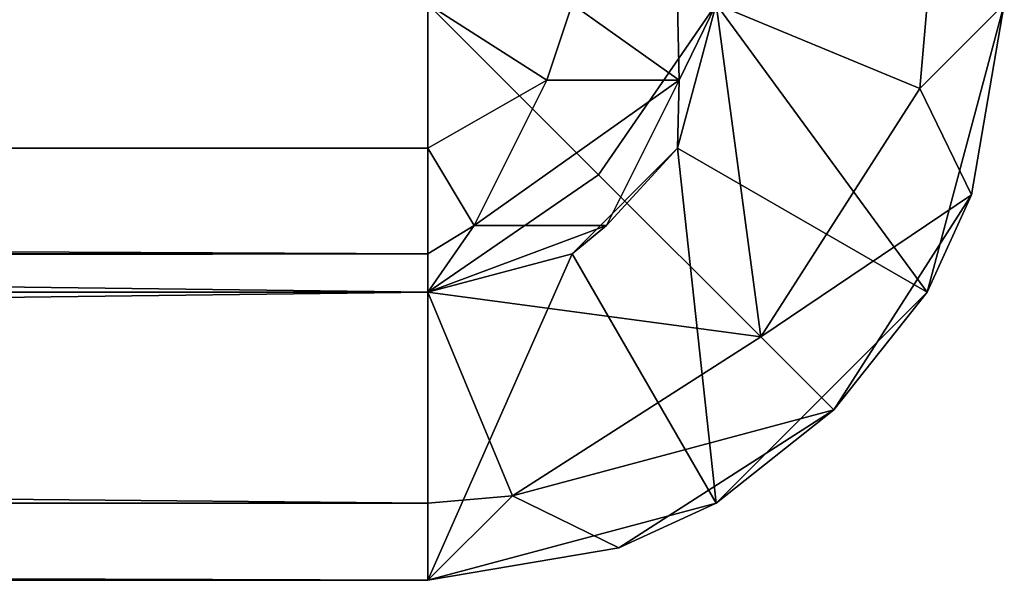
# Model space of a CAD drawing. Extents: x 0.1 to 22, y -6.2 to 5.8.
# Tile 30 of 97: x 21.667 to 22.009, y -6.196 to -6.001. Entities that reach past the tile are written whole.
import ezdxf

# ---------------------------------------------------------------- set-up
doc = ezdxf.new("R2010")
doc.units = 0
doc.header["$LTSCALE"] = 2.54
doc.layers.get('0').update_dxf_attribs({"color": 13, "linetype": 'CONTINUOUS'})

# ---------------------------------------------------------------- blocks, each defined once
blk = doc.blocks.new('GRUPA1_1')
at = {"color": 0}
for p, q in [((13.70858, -5.99582, -8.79043), (21.80858, -6.09582, -8.76364)), ((13.70858, -5.99582, -8.79043), (21.80858, -6.09582, -8.76364)), ((21.80858, -5.99582, -8.79043), (21.80858, -6.09582, -8.76364)), ((21.80858, -5.99582, -8.69043), (21.84979, -6.02219, -8.67765)), ((21.80858, -5.99582, -8.69043), (21.84979, -6.02219, -8.67765)), ((21.80858, -5.99582, -8.69043), (21.80858, -6.04582, -8.67704)), ((21.80858, -5.99582, -8.69043), (21.80858, -6.04582, -8.67704)), ((21.80858, -5.99582, -8.79043), (21.80858, -6.09582, -8.76364)), ((21.80858, -5.99582, -8.79043), (21.86775, -6.055, -8.77208)), ((21.80858, -5.99582, -8.79043), (21.86775, -6.055, -8.77208)), ((21.84979, -6.02219, -8.67765), (21.85858, -5.99582, -8.67704)), ((21.84979, -6.02219, -8.67765), (21.85858, -5.99582, -8.67704)), ((21.85858, -5.99582, -8.67704), (21.89579, -6.02219, -8.63165)), ((21.85858, -5.99582, -8.67704), (21.89579, -6.02219, -8.63165)), ((21.86775, -6.055, -8.77208), (21.90858, -5.99582, -8.76364)), ((21.86775, -6.055, -8.77208), (21.90858, -5.99582, -8.76364)), ((21.89518, -6.04582, -8.59043), (21.90858, -5.99582, -8.59043)), ((21.89518, -5.99582, -8.64043), (21.89579, -6.02219, -8.63165)), ((21.89518, -5.99582, -8.64043), (21.89579, -6.02219, -8.63165)), ((21.89518, -6.04582, -4.29043), (21.90858, -5.99582, -4.29043)), ((21.90858, -5.99582, -4.29043), (21.89518, -6.04582, -8.59043)), ((21.89518, -6.04582, -8.59043), (21.90858, -5.99582, -8.59043)), ((21.90858, -5.99582, -4.29043), (21.89518, -6.04582, -8.59043)), ((21.89518, -6.04582, -4.29043), (21.90858, -5.99582, -4.29043)), ((21.90858, -5.99582, -8.59043), (21.89579, -6.02219, -8.63165)), ((21.90858, -5.99582, -8.59043), (21.89579, -6.02219, -8.63165)), ((21.98178, -6.09582, -4.29043), (21.90858, -5.99582, -4.29043)), ((21.98178, -6.09582, -4.29043), (21.90858, -5.99582, -4.29043)), ((21.97929, -6.02511, -8.69043), (21.90858, -5.99582, -8.76364)), ((21.97929, -6.02511, -8.69043), (21.90858, -5.99582, -8.76364)), ((21.92405, -6.11129, -8.7059), (21.90858, -5.99582, -8.76364)), ((21.92405, -6.11129, -8.7059), (21.90858, -5.99582, -8.76364)), ((21.97929, -6.02511, -8.69043), (22.00858, -5.99582, -8.59043)), ((21.97929, -6.02511, -8.69043), (22.00858, -5.99582, -8.59043)), ((21.97929, -6.02511, -8.69043), (21.98178, -5.99582, -8.69043)), ((21.97929, -6.02511, -8.69043), (21.98178, -5.99582, -8.69043)), ((21.98178, -6.09582, -4.29043), (22.00858, -5.99582, -4.29043)), ((22.00858, -5.99582, -8.59043), (21.98178, -6.09582, -8.59043)), ((21.98178, -6.09582, -4.29043), (22.00858, -5.99582, -4.29043)), ((21.98178, -6.09582, -4.29043), (22.00858, -5.99582, -8.59043)), ((21.98178, -6.09582, -4.29043), (22.00858, -5.99582, -8.59043)), ((22.00858, -5.99582, -8.59043), (21.98178, -6.09582, -8.59043)), ((21.99724, -6.06201, -8.59539), (22.00858, -5.99582, -8.59043)), ((21.99724, -6.06201, -8.59539), (22.00858, -5.99582, -8.59043)), ((21.80858, -6.04582, -8.67704), (21.84979, -6.02219, -8.67765)), ((21.80858, -6.04582, -8.67704), (21.84979, -6.02219, -8.67765)), ((21.82456, -6.07265, -8.65242), (21.84979, -6.02219, -8.67765)), ((21.82456, -6.07265, -8.65242), (21.84979, -6.02219, -8.67765)), ((21.82456, -6.07265, -8.65242), (21.89579, -6.02219, -8.63165)), ((21.82456, -6.07265, -8.65242), (21.89579, -6.02219, -8.63165)), ((21.84979, -6.02219, -8.67765), (21.89579, -6.02219, -8.63165)), ((21.84979, -6.02219, -8.67765), (21.89579, -6.02219, -8.63165)), ((21.89579, -6.02219, -8.63165), (21.87056, -6.07265, -8.60641)), ((21.89579, -6.02219, -8.63165), (21.87056, -6.07265, -8.60641)), ((21.89518, -6.04582, -8.59043), (21.89579, -6.02219, -8.63165)), ((21.89518, -6.04582, -8.59043), (21.89579, -6.02219, -8.63165)), ((21.97929, -6.02511, -8.69043), (21.92405, -6.11129, -8.7059)), ((21.97929, -6.02511, -8.69043), (21.92405, -6.11129, -8.7059)), ((21.99724, -6.06201, -8.59539), (21.97929, -6.02511, -8.69043)), ((21.99724, -6.06201, -8.59539), (21.97929, -6.02511, -8.69043)), ((13.70858, -6.04582, -8.67704), (21.80858, -6.04582, -8.67704)), ((13.70858, -6.04582, -8.67704), (21.80858, -6.04582, -8.67704)), ((13.70858, -6.04582, -8.67704), (21.80858, -6.08242, -8.64043)), ((13.70858, -6.04582, -8.67704), (21.80858, -6.08242, -8.64043)), ((21.80858, -6.04582, -8.67704), (21.82456, -6.07265, -8.65242)), ((21.80858, -6.04582, -8.67704), (21.82456, -6.07265, -8.65242)), ((21.80858, -6.04582, -8.67704), (21.80858, -6.08242, -8.64043)), ((21.80858, -6.04582, -8.67704), (21.80858, -6.08242, -8.64043)), ((21.85858, -6.08242, -8.59043), (21.89518, -6.04582, -8.59043)), ((21.85858, -6.08242, -4.29043), (21.89518, -6.04582, -8.59043)), ((21.85858, -6.08242, -8.59043), (21.89518, -6.04582, -8.59043)), ((21.85858, -6.08242, -4.29043), (21.89518, -6.04582, -8.59043)), ((21.85858, -6.08242, -4.29043), (21.89518, -6.04582, -4.29043)), ((21.85858, -6.08242, -4.29043), (21.89518, -6.04582, -4.29043)), ((21.89518, -6.04582, -8.59043), (21.87056, -6.07265, -8.60641)), ((21.89518, -6.04582, -8.59043), (21.87056, -6.07265, -8.60641)), ((21.89518, -6.04582, -4.29043), (21.89518, -6.04582, -8.59043)), ((21.89518, -6.04582, -4.29043), (21.89518, -6.04582, -8.59043)), ((21.90858, -6.16903, -4.29043), (21.89518, -6.04582, -4.29043)), ((21.90858, -6.16903, -4.29043), (21.89518, -6.04582, -4.29043)), ((21.98178, -6.09582, -4.29043), (21.89518, -6.04582, -4.29043)), ((21.98178, -6.09582, -4.29043), (21.89518, -6.04582, -4.29043)), ((21.80858, -6.09582, -8.76364), (21.86775, -6.055, -8.77208)), ((21.80858, -6.09582, -8.76364), (21.86775, -6.055, -8.77208)), ((21.92405, -6.11129, -8.7059), (21.86775, -6.055, -8.77208)), ((21.92405, -6.11129, -8.7059), (21.86775, -6.055, -8.77208)), ((21.99724, -6.06201, -8.59539), (21.92405, -6.11129, -8.7059)), ((21.99724, -6.06201, -8.59539), (21.92405, -6.11129, -8.7059)), ((21.9494, -6.13665, -8.60878), (21.99724, -6.06201, -8.59539)), ((21.9494, -6.13665, -8.60878), (21.99724, -6.06201, -8.59539)), ((21.98178, -6.09582, -8.59043), (21.99724, -6.06201, -8.59539)), ((21.98178, -6.09582, -8.59043), (21.99724, -6.06201, -8.59539)), ((21.80858, -6.08242, -8.64043), (21.82456, -6.07265, -8.65242)), ((21.80858, -6.08242, -8.64043), (21.82456, -6.07265, -8.65242)), ((21.80858, -6.09582, -8.59043), (21.82456, -6.07265, -8.65242)), ((21.80858, -6.09582, -8.59043), (21.82456, -6.07265, -8.65242)), ((21.80858, -6.09582, -8.59043), (21.87056, -6.07265, -8.60641)), ((21.80858, -6.09582, -8.59043), (21.87056, -6.07265, -8.60641)), ((21.87056, -6.07265, -8.60641), (21.82456, -6.07265, -8.65242)), ((21.87056, -6.07265, -8.60641), (21.82456, -6.07265, -8.65242)), ((21.85858, -6.08242, -8.59043), (21.87056, -6.07265, -8.60641)), ((21.85858, -6.08242, -8.59043), (21.87056, -6.07265, -8.60641)), ((13.70858, -6.08242, -8.64043), (21.80858, -6.08242, -8.64043)), ((13.70858, -6.08242, -8.64043), (21.80858, -6.08242, -8.64043)), ((13.70858, -6.09582, -8.59043), (21.80858, -6.08242, -8.64043)), ((13.70858, -6.09582, -8.59043), (21.80858, -6.08242, -8.64043)), ((21.80858, -6.08242, -8.64043), (21.80858, -6.09582, -8.59043)), ((21.80858, -6.09582, -8.59043), (21.85858, -6.08242, -8.59043)), ((21.80858, -6.09582, -4.29043), (21.85858, -6.08242, -4.29043)), ((21.85858, -6.08242, -4.29043), (21.80858, -6.09582, -8.59043)), ((21.85858, -6.08242, -4.29043), (21.80858, -6.09582, -8.59043)), ((21.80858, -6.09582, -8.59043), (21.85858, -6.08242, -8.59043)), ((21.80858, -6.08242, -8.64043), (21.80858, -6.09582, -8.59043)), ((21.80858, -6.19582, -4.29043), (21.85858, -6.08242, -4.29043)), ((21.80858, -6.09582, -4.29043), (21.85858, -6.08242, -4.29043)), ((21.80858, -6.19582, -4.29043), (21.85858, -6.08242, -4.29043)), ((21.85858, -6.08242, -4.29043), (21.85858, -6.08242, -8.59043)), ((21.85858, -6.08242, -4.29043), (21.85858, -6.08242, -8.59043)), ((21.90858, -6.16903, -4.29043), (21.85858, -6.08242, -4.29043)), ((21.90858, -6.16903, -4.29043), (21.85858, -6.08242, -4.29043)), ((13.70858, -6.09582, -8.76364), (21.80858, -6.16903, -8.69043)), ((13.70858, -6.09582, -8.76364), (21.80858, -6.16903, -8.69043)), ((13.70858, -6.09582, -8.76364), (21.80858, -6.09582, -8.76364)), ((13.70858, -6.09582, -8.76364), (21.80858, -6.09582, -8.76364)), ((13.70858, -6.09582, -8.59043), (21.80858, -6.09582, -8.59043)), ((13.70858, -6.09582, -8.59043), (21.80858, -6.09582, -8.59043)), ((13.70858, -6.09582, -8.59043), (21.80858, -6.09582, -4.29043)), ((13.70858, -6.09582, -8.59043), (21.80858, -6.09582, -4.29043)), ((13.70858, -6.09582, -4.29043), (21.80858, -6.09582, -4.29043)), ((13.70858, -6.19582, -4.29043), (21.80858, -6.09582, -4.29043)), ((13.70858, -6.09582, -4.29043), (21.80858, -6.09582, -4.29043)), ((13.70858, -6.19582, -4.29043), (21.80858, -6.09582, -4.29043)), ((21.80858, -6.09582, -8.76364), (21.80858, -6.16903, -8.69043)), ((21.80858, -6.09582, -8.59043), (21.80858, -6.09582, -4.29043)), ((21.80858, -6.09582, -8.59043), (21.80858, -6.09582, -4.29043)), ((21.80858, -6.19582, -4.29043), (21.80858, -6.09582, -4.29043)), ((21.80858, -6.19582, -4.29043), (21.80858, -6.09582, -4.29043)), ((21.92405, -6.11129, -8.7059), (21.80858, -6.09582, -8.76364)), ((21.80858, -6.09582, -8.76364), (21.80858, -6.16903, -8.69043)), ((21.80858, -6.09582, -8.76364), (21.83787, -6.16653, -8.69043)), ((21.80858, -6.09582, -8.76364), (21.83787, -6.16653, -8.69043)), ((21.92405, -6.11129, -8.7059), (21.80858, -6.09582, -8.76364)), ((21.90858, -6.16903, -4.29043), (21.98178, -6.09582, -4.29043)), ((21.98178, -6.09582, -8.59043), (21.90858, -6.16903, -8.59043)), ((21.90858, -6.16903, -4.29043), (21.98178, -6.09582, -4.29043)), ((21.90858, -6.16903, -4.29043), (21.98178, -6.09582, -8.59043)), ((21.90858, -6.16903, -4.29043), (21.98178, -6.09582, -8.59043)), ((21.98178, -6.09582, -8.59043), (21.90858, -6.16903, -8.59043)), ((21.98178, -6.09582, -8.59043), (21.9494, -6.13665, -8.60878)), ((21.98178, -6.09582, -8.59043), (21.9494, -6.13665, -8.60878)), ((21.98178, -6.09582, -4.29043), (21.98178, -6.09582, -8.59043)), ((21.98178, -6.09582, -4.29043), (21.98178, -6.09582, -8.59043)), ((21.83787, -6.16653, -8.69043), (21.92405, -6.11129, -8.7059)), ((21.83787, -6.16653, -8.69043), (21.92405, -6.11129, -8.7059)), ((21.9494, -6.13665, -8.60878), (21.92405, -6.11129, -8.7059)), ((21.9494, -6.13665, -8.60878), (21.92405, -6.11129, -8.7059)), ((21.9494, -6.13665, -8.60878), (21.83787, -6.16653, -8.69043)), ((21.9494, -6.13665, -8.60878), (21.83787, -6.16653, -8.69043)), ((21.87477, -6.18449, -8.59539), (21.9494, -6.13665, -8.60878)), ((21.87477, -6.18449, -8.59539), (21.9494, -6.13665, -8.60878)), ((21.90858, -6.16903, -8.59043), (21.9494, -6.13665, -8.60878)), ((21.90858, -6.16903, -8.59043), (21.9494, -6.13665, -8.60878)), ((21.80858, -6.19582, -8.59043), (21.83787, -6.16653, -8.69043)), ((21.80858, -6.19582, -8.59043), (21.83787, -6.16653, -8.69043)), ((21.80858, -6.16903, -8.69043), (21.83787, -6.16653, -8.69043)), ((21.80858, -6.16903, -8.69043), (21.83787, -6.16653, -8.69043)), ((21.83787, -6.16653, -8.69043), (21.87477, -6.18449, -8.59539)), ((21.83787, -6.16653, -8.69043), (21.87477, -6.18449, -8.59539)), ((13.70858, -6.16903, -8.69043), (21.80858, -6.19582, -8.59043)), ((13.70858, -6.16903, -8.69043), (21.80858, -6.19582, -8.59043)), ((13.70858, -6.16903, -8.69043), (21.80858, -6.16903, -8.69043)), ((13.70858, -6.16903, -8.69043), (21.80858, -6.16903, -8.69043)), ((21.80858, -6.16903, -8.69043), (21.80858, -6.19582, -8.59043)), ((21.80858, -6.19582, -4.29043), (21.90858, -6.16903, -4.29043)), ((21.90858, -6.16903, -8.59043), (21.80858, -6.19582, -8.59043)), ((21.80858, -6.16903, -8.69043), (21.80858, -6.19582, -8.59043)), ((21.80858, -6.19582, -4.29043), (21.90858, -6.16903, -4.29043)), ((21.80858, -6.19582, -4.29043), (21.90858, -6.16903, -8.59043)), ((21.80858, -6.19582, -4.29043), (21.90858, -6.16903, -8.59043)), ((21.90858, -6.16903, -8.59043), (21.80858, -6.19582, -8.59043)), ((21.90858, -6.16903, -8.59043), (21.87477, -6.18449, -8.59539)), ((21.90858, -6.16903, -8.59043), (21.87477, -6.18449, -8.59539)), ((21.90858, -6.16903, -4.29043), (21.90858, -6.16903, -8.59043)), ((21.90858, -6.16903, -4.29043), (21.90858, -6.16903, -8.59043)), ((21.80858, -6.19582, -8.59043), (21.87477, -6.18449, -8.59539)), ((21.80858, -6.19582, -8.59043), (21.87477, -6.18449, -8.59539)), ((21.80858, -6.19582, -8.59043), (13.70858, -6.19582, -8.59043)), ((13.70858, -6.19582, -4.29043), (21.80858, -6.19582, -4.29043)), ((21.80858, -6.19582, -8.59043), (13.70858, -6.19582, -8.59043)), ((21.80858, -6.19582, -8.59043), (13.70858, -6.19582, -4.29043)), ((21.80858, -6.19582, -8.59043), (13.70858, -6.19582, -4.29043)), ((13.70858, -6.19582, -4.29043), (21.80858, -6.19582, -4.29043)), ((21.80858, -6.19582, -4.29043), (21.80858, -6.19582, -8.59043)), ((21.80858, -6.19582, -4.29043), (21.80858, -6.19582, -8.59043))]:
    blk.add_line(p, q, dxfattribs=at)
at = {"color": 9}
mesh = blk.add_polyface(dxfattribs=at)
corners = [(21.80858, -6.09582, -8.76364), (13.70858, -6.09582, -8.76364), (13.70858, -5.99582, -8.79043)]
mesh.append_faces([[corners[k] for k in face] for face in [(0, 1, 2)]], dxfattribs={"color": 9})
mesh = blk.add_polyface(dxfattribs=at)
corners = [(21.80858, -6.09582, -8.76364), (13.70858, -5.99582, -8.79043), (21.80858, -5.99582, -8.79043)]
mesh.append_faces([[corners[k] for k in face] for face in [(0, 1, 2)]], dxfattribs={"color": 9})
mesh = blk.add_polyface(dxfattribs=at)
corners = [(21.80858, -5.99582, -8.69043), (13.70858, -5.99582, -8.69043), (13.70858, -6.04582, -8.67704)]
mesh.append_faces([[corners[k] for k in face] for face in [(0, 1, 2)]], dxfattribs={"color": 9})
mesh = blk.add_polyface(dxfattribs=at)
corners = [(21.80858, -5.99582, -8.69043), (13.70858, -6.04582, -8.67704), (21.80858, -6.04582, -8.67704)]
mesh.append_faces([[corners[k] for k in face] for face in [(0, 1, 2)]], dxfattribs={"color": 9})
mesh = blk.add_polyface(dxfattribs=at)
corners = [(21.85858, -5.99582, -8.67704), (21.80858, -5.99582, -8.69043), (21.84979, -6.02219, -8.67765)]
mesh.append_faces([[corners[k] for k in face] for face in [(0, 1, 2)]], dxfattribs={"color": 9})
mesh = blk.add_polyface(dxfattribs=at)
corners = [(21.84979, -6.02219, -8.67765), (21.80858, -5.99582, -8.69043), (21.80858, -6.04582, -8.67704)]
mesh.append_faces([[corners[k] for k in face] for face in [(0, 1, 2)]], dxfattribs={"color": 9})
mesh = blk.add_polyface(dxfattribs=at)
corners = [(21.86775, -6.055, -8.77208), (21.80858, -6.09582, -8.76364), (21.80858, -5.99582, -8.79043)]
mesh.append_faces([[corners[k] for k in face] for face in [(0, 1, 2)]], dxfattribs={"color": 9})
mesh = blk.add_polyface(dxfattribs=at)
corners = [(21.90858, -5.99582, -8.76364), (21.86775, -6.055, -8.77208), (21.80858, -5.99582, -8.79043)]
mesh.append_faces([[corners[k] for k in face] for face in [(0, 1, 2)]], dxfattribs={"color": 9})
mesh = blk.add_polyface(dxfattribs=at)
corners = [(21.85858, -5.99582, -8.67704), (21.84979, -6.02219, -8.67765), (21.89579, -6.02219, -8.63165)]
mesh.append_faces([[corners[k] for k in face] for face in [(0, 1, 2)]], dxfattribs={"color": 9})
mesh = blk.add_polyface(dxfattribs=at)
corners = [(21.89579, -6.02219, -8.63165), (21.89518, -5.99582, -8.64043), (21.85858, -5.99582, -8.67704)]
mesh.append_faces([[corners[k] for k in face] for face in [(0, 1, 2)]], dxfattribs={"color": 9})
mesh = blk.add_polyface(dxfattribs=at)
corners = [(21.92405, -6.11129, -8.7059), (21.86775, -6.055, -8.77208), (21.90858, -5.99582, -8.76364)]
mesh.append_faces([[corners[k] for k in face] for face in [(0, 1, 2)]], dxfattribs={"color": 9})
mesh = blk.add_polyface(dxfattribs=at)
corners = [(21.90858, -5.99582, -8.59043), (21.89579, -6.02219, -8.63165), (21.89518, -6.04582, -8.59043)]
mesh.append_faces([[corners[k] for k in face] for face in [(0, 1, 2)]], dxfattribs={"color": 9})
mesh = blk.add_polyface(dxfattribs=at)
corners = [(21.89518, -5.99582, -8.64043), (21.89579, -6.02219, -8.63165), (21.90858, -5.99582, -8.59043)]
mesh.append_faces([[corners[k] for k in face] for face in [(0, 1, 2)]], dxfattribs={"color": 9})
mesh = blk.add_polyface(dxfattribs=at)
corners = [(21.90858, -5.99582, -4.29043), (21.89518, -6.04582, -8.59043), (21.89518, -6.04582, -4.29043)]
mesh.append_faces([[corners[k] for k in face] for face in [(0, 1, 2)]], dxfattribs={"color": 9})
mesh = blk.add_polyface(dxfattribs=at)
corners = [(21.90858, -5.99582, -8.59043), (21.89518, -6.04582, -8.59043), (21.90858, -5.99582, -4.29043)]
mesh.append_faces([[corners[k] for k in face] for face in [(0, 1, 2)]], dxfattribs={"color": 9})
mesh = blk.add_polyface(dxfattribs=at)
corners = [(21.98178, -6.09582, -4.29043), (21.90858, -5.99582, -4.29043), (21.89518, -6.04582, -4.29043)]
mesh.append_faces([[corners[k] for k in face] for face in [(0, 1, 2)]], dxfattribs={"color": 9})
mesh = blk.add_polyface(dxfattribs=at)
corners = [(22.00858, -5.99582, -4.29043), (21.90858, -5.99582, -4.29043), (21.98178, -6.09582, -4.29043)]
mesh.append_faces([[corners[k] for k in face] for face in [(0, 1, 2)]], dxfattribs={"color": 9})
mesh = blk.add_polyface(dxfattribs=at)
corners = [(21.98178, -5.99582, -8.69043), (21.97929, -6.02511, -8.69043), (21.90858, -5.99582, -8.76364)]
mesh.append_faces([[corners[k] for k in face] for face in [(0, 1, 2)]], dxfattribs={"color": 9})
mesh = blk.add_polyface(dxfattribs=at)
corners = [(21.97929, -6.02511, -8.69043), (21.92405, -6.11129, -8.7059), (21.90858, -5.99582, -8.76364)]
mesh.append_faces([[corners[k] for k in face] for face in [(0, 1, 2)]], dxfattribs={"color": 9})
mesh = blk.add_polyface(dxfattribs=at)
corners = [(22.00858, -5.99582, -8.59043), (21.99724, -6.06201, -8.59539), (21.97929, -6.02511, -8.69043)]
mesh.append_faces([[corners[k] for k in face] for face in [(0, 1, 2)]], dxfattribs={"color": 9})
mesh = blk.add_polyface(dxfattribs=at)
corners = [(22.00858, -5.99582, -8.59043), (21.97929, -6.02511, -8.69043), (21.98178, -5.99582, -8.69043)]
mesh.append_faces([[corners[k] for k in face] for face in [(0, 1, 2)]], dxfattribs={"color": 9})
mesh = blk.add_polyface(dxfattribs=at)
corners = [(22.00858, -5.99582, -8.59043), (21.98178, -6.09582, -8.59043), (21.99724, -6.06201, -8.59539)]
mesh.append_faces([[corners[k] for k in face] for face in [(0, 1, 2)]], dxfattribs={"color": 9})
mesh = blk.add_polyface(dxfattribs=at)
corners = [(22.00858, -5.99582, -4.29043), (21.98178, -6.09582, -4.29043), (22.00858, -5.99582, -8.59043)]
mesh.append_faces([[corners[k] for k in face] for face in [(0, 1, 2)]], dxfattribs={"color": 9})
mesh = blk.add_polyface(dxfattribs=at)
corners = [(22.00858, -5.99582, -8.59043), (21.98178, -6.09582, -4.29043), (21.98178, -6.09582, -8.59043)]
mesh.append_faces([[corners[k] for k in face] for face in [(0, 1, 2)]], dxfattribs={"color": 9})
mesh = blk.add_polyface(dxfattribs=at)
corners = [(21.84979, -6.02219, -8.67765), (21.80858, -6.04582, -8.67704), (21.82456, -6.07265, -8.65242)]
mesh.append_faces([[corners[k] for k in face] for face in [(0, 1, 2)]], dxfattribs={"color": 9})
mesh = blk.add_polyface(dxfattribs=at)
corners = [(21.89579, -6.02219, -8.63165), (21.84979, -6.02219, -8.67765), (21.82456, -6.07265, -8.65242)]
mesh.append_faces([[corners[k] for k in face] for face in [(0, 1, 2)]], dxfattribs={"color": 9})
mesh = blk.add_polyface(dxfattribs=at)
corners = [(21.89579, -6.02219, -8.63165), (21.82456, -6.07265, -8.65242), (21.87056, -6.07265, -8.60641)]
mesh.append_faces([[corners[k] for k in face] for face in [(0, 1, 2)]], dxfattribs={"color": 9})
mesh = blk.add_polyface(dxfattribs=at)
corners = [(21.89579, -6.02219, -8.63165), (21.87056, -6.07265, -8.60641), (21.89518, -6.04582, -8.59043)]
mesh.append_faces([[corners[k] for k in face] for face in [(0, 1, 2)]], dxfattribs={"color": 9})
mesh = blk.add_polyface(dxfattribs=at)
corners = [(21.97929, -6.02511, -8.69043), (21.99724, -6.06201, -8.59539), (21.92405, -6.11129, -8.7059)]
mesh.append_faces([[corners[k] for k in face] for face in [(0, 1, 2)]], dxfattribs={"color": 9})
mesh = blk.add_polyface(dxfattribs=at)
corners = [(21.80858, -6.08242, -8.64043), (21.80858, -6.04582, -8.67704), (13.70858, -6.04582, -8.67704)]
mesh.append_faces([[corners[k] for k in face] for face in [(0, 1, 2)]], dxfattribs={"color": 9})
mesh = blk.add_polyface(dxfattribs=at)
corners = [(21.80858, -6.08242, -8.64043), (13.70858, -6.04582, -8.67704), (13.70858, -6.08242, -8.64043)]
mesh.append_faces([[corners[k] for k in face] for face in [(0, 1, 2)]], dxfattribs={"color": 9})
mesh = blk.add_polyface(dxfattribs=at)
corners = [(21.80858, -6.08242, -8.64043), (21.82456, -6.07265, -8.65242), (21.80858, -6.04582, -8.67704)]
mesh.append_faces([[corners[k] for k in face] for face in [(0, 1, 2)]], dxfattribs={"color": 9})
mesh = blk.add_polyface(dxfattribs=at)
corners = [(21.89518, -6.04582, -8.59043), (21.87056, -6.07265, -8.60641), (21.85858, -6.08242, -8.59043)]
mesh.append_faces([[corners[k] for k in face] for face in [(0, 1, 2)]], dxfattribs={"color": 9})
mesh = blk.add_polyface(dxfattribs=at)
corners = [(21.85858, -6.08242, -4.29043), (21.89518, -6.04582, -8.59043), (21.85858, -6.08242, -8.59043)]
mesh.append_faces([[corners[k] for k in face] for face in [(0, 1, 2)]], dxfattribs={"color": 9})
mesh = blk.add_polyface(dxfattribs=at)
corners = [(21.89518, -6.04582, -4.29043), (21.89518, -6.04582, -8.59043), (21.85858, -6.08242, -4.29043)]
mesh.append_faces([[corners[k] for k in face] for face in [(0, 1, 2)]], dxfattribs={"color": 9})
mesh = blk.add_polyface(dxfattribs=at)
corners = [(21.90858, -6.16903, -4.29043), (21.89518, -6.04582, -4.29043), (21.85858, -6.08242, -4.29043)]
mesh.append_faces([[corners[k] for k in face] for face in [(0, 1, 2)]], dxfattribs={"color": 9})
mesh = blk.add_polyface(dxfattribs=at)
corners = [(21.98178, -6.09582, -4.29043), (21.89518, -6.04582, -4.29043), (21.90858, -6.16903, -4.29043)]
mesh.append_faces([[corners[k] for k in face] for face in [(0, 1, 2)]], dxfattribs={"color": 9})
mesh = blk.add_polyface(dxfattribs=at)
corners = [(21.92405, -6.11129, -8.7059), (21.80858, -6.09582, -8.76364), (21.86775, -6.055, -8.77208)]
mesh.append_faces([[corners[k] for k in face] for face in [(0, 1, 2)]], dxfattribs={"color": 9})
mesh = blk.add_polyface(dxfattribs=at)
corners = [(21.99724, -6.06201, -8.59539), (21.9494, -6.13665, -8.60878), (21.92405, -6.11129, -8.7059)]
mesh.append_faces([[corners[k] for k in face] for face in [(0, 1, 2)]], dxfattribs={"color": 9})
mesh = blk.add_polyface(dxfattribs=at)
corners = [(21.99724, -6.06201, -8.59539), (21.98178, -6.09582, -8.59043), (21.9494, -6.13665, -8.60878)]
mesh.append_faces([[corners[k] for k in face] for face in [(0, 1, 2)]], dxfattribs={"color": 9})
mesh = blk.add_polyface(dxfattribs=at)
corners = [(21.80858, -6.09582, -8.59043), (21.82456, -6.07265, -8.65242), (21.80858, -6.08242, -8.64043)]
mesh.append_faces([[corners[k] for k in face] for face in [(0, 1, 2)]], dxfattribs={"color": 9})
mesh = blk.add_polyface(dxfattribs=at)
corners = [(21.80858, -6.09582, -8.59043), (21.87056, -6.07265, -8.60641), (21.82456, -6.07265, -8.65242)]
mesh.append_faces([[corners[k] for k in face] for face in [(0, 1, 2)]], dxfattribs={"color": 9})
mesh = blk.add_polyface(dxfattribs=at)
corners = [(21.85858, -6.08242, -8.59043), (21.87056, -6.07265, -8.60641), (21.80858, -6.09582, -8.59043)]
mesh.append_faces([[corners[k] for k in face] for face in [(0, 1, 2)]], dxfattribs={"color": 9})
mesh = blk.add_polyface(dxfattribs=at)
corners = [(13.70858, -6.09582, -8.59043), (21.80858, -6.08242, -8.64043), (13.70858, -6.08242, -8.64043)]
mesh.append_faces([[corners[k] for k in face] for face in [(0, 1, 2)]], dxfattribs={"color": 9})
mesh = blk.add_polyface(dxfattribs=at)
corners = [(21.80858, -6.09582, -8.59043), (21.80858, -6.08242, -8.64043), (13.70858, -6.09582, -8.59043)]
mesh.append_faces([[corners[k] for k in face] for face in [(0, 1, 2)]], dxfattribs={"color": 9})
mesh = blk.add_polyface(dxfattribs=at)
corners = [(21.85858, -6.08242, -4.29043), (21.80858, -6.09582, -8.59043), (21.80858, -6.09582, -4.29043)]
mesh.append_faces([[corners[k] for k in face] for face in [(0, 1, 2)]], dxfattribs={"color": 9})
mesh = blk.add_polyface(dxfattribs=at)
corners = [(21.85858, -6.08242, -4.29043), (21.85858, -6.08242, -8.59043), (21.80858, -6.09582, -8.59043)]
mesh.append_faces([[corners[k] for k in face] for face in [(0, 1, 2)]], dxfattribs={"color": 9})
mesh = blk.add_polyface(dxfattribs=at)
corners = [(21.85858, -6.08242, -4.29043), (21.80858, -6.09582, -4.29043), (21.80858, -6.19582, -4.29043)]
mesh.append_faces([[corners[k] for k in face] for face in [(0, 1, 2)]], dxfattribs={"color": 9})
mesh = blk.add_polyface(dxfattribs=at)
corners = [(21.90858, -6.16903, -4.29043), (21.85858, -6.08242, -4.29043), (21.80858, -6.19582, -4.29043)]
mesh.append_faces([[corners[k] for k in face] for face in [(0, 1, 2)]], dxfattribs={"color": 9})
mesh = blk.add_polyface(dxfattribs=at)
corners = [(13.70858, -6.16903, -8.69043), (13.70858, -6.09582, -8.76364), (21.80858, -6.16903, -8.69043)]
mesh.append_faces([[corners[k] for k in face] for face in [(0, 1, 2)]], dxfattribs={"color": 9})
mesh = blk.add_polyface(dxfattribs=at)
corners = [(21.80858, -6.16903, -8.69043), (13.70858, -6.09582, -8.76364), (21.80858, -6.09582, -8.76364)]
mesh.append_faces([[corners[k] for k in face] for face in [(0, 1, 2)]], dxfattribs={"color": 9})
mesh = blk.add_polyface(dxfattribs=at)
corners = [(21.80858, -6.09582, -4.29043), (21.80858, -6.09582, -8.59043), (13.70858, -6.09582, -8.59043)]
mesh.append_faces([[corners[k] for k in face] for face in [(0, 1, 2)]], dxfattribs={"color": 9})
mesh = blk.add_polyface(dxfattribs=at)
corners = [(21.80858, -6.09582, -4.29043), (13.70858, -6.09582, -8.59043), (13.70858, -6.09582, -4.29043)]
mesh.append_faces([[corners[k] for k in face] for face in [(0, 1, 2)]], dxfattribs={"color": 9})
mesh = blk.add_polyface(dxfattribs=at)
corners = [(21.80858, -6.09582, -4.29043), (13.70858, -6.09582, -4.29043), (13.70858, -6.19582, -4.29043)]
mesh.append_faces([[corners[k] for k in face] for face in [(0, 1, 2)]], dxfattribs={"color": 9})
mesh = blk.add_polyface(dxfattribs=at)
corners = [(21.80858, -6.09582, -4.29043), (13.70858, -6.19582, -4.29043), (21.80858, -6.19582, -4.29043)]
mesh.append_faces([[corners[k] for k in face] for face in [(0, 1, 2)]], dxfattribs={"color": 9})
mesh = blk.add_polyface(dxfattribs=at)
corners = [(21.83787, -6.16653, -8.69043), (21.80858, -6.16903, -8.69043), (21.80858, -6.09582, -8.76364)]
mesh.append_faces([[corners[k] for k in face] for face in [(0, 1, 2)]], dxfattribs={"color": 9})
mesh = blk.add_polyface(dxfattribs=at)
corners = [(21.92405, -6.11129, -8.7059), (21.83787, -6.16653, -8.69043), (21.80858, -6.09582, -8.76364)]
mesh.append_faces([[corners[k] for k in face] for face in [(0, 1, 2)]], dxfattribs={"color": 9})
mesh = blk.add_polyface(dxfattribs=at)
corners = [(21.98178, -6.09582, -8.59043), (21.90858, -6.16903, -8.59043), (21.9494, -6.13665, -8.60878)]
mesh.append_faces([[corners[k] for k in face] for face in [(0, 1, 2)]], dxfattribs={"color": 9})
mesh = blk.add_polyface(dxfattribs=at)
corners = [(21.98178, -6.09582, -4.29043), (21.90858, -6.16903, -4.29043), (21.98178, -6.09582, -8.59043)]
mesh.append_faces([[corners[k] for k in face] for face in [(0, 1, 2)]], dxfattribs={"color": 9})
mesh = blk.add_polyface(dxfattribs=at)
corners = [(21.98178, -6.09582, -8.59043), (21.90858, -6.16903, -4.29043), (21.90858, -6.16903, -8.59043)]
mesh.append_faces([[corners[k] for k in face] for face in [(0, 1, 2)]], dxfattribs={"color": 9})
mesh = blk.add_polyface(dxfattribs=at)
corners = [(21.9494, -6.13665, -8.60878), (21.83787, -6.16653, -8.69043), (21.92405, -6.11129, -8.7059)]
mesh.append_faces([[corners[k] for k in face] for face in [(0, 1, 2)]], dxfattribs={"color": 9})
mesh = blk.add_polyface(dxfattribs=at)
corners = [(21.87477, -6.18449, -8.59539), (21.83787, -6.16653, -8.69043), (21.9494, -6.13665, -8.60878)]
mesh.append_faces([[corners[k] for k in face] for face in [(0, 1, 2)]], dxfattribs={"color": 9})
mesh = blk.add_polyface(dxfattribs=at)
corners = [(21.90858, -6.16903, -8.59043), (21.87477, -6.18449, -8.59539), (21.9494, -6.13665, -8.60878)]
mesh.append_faces([[corners[k] for k in face] for face in [(0, 1, 2)]], dxfattribs={"color": 9})
mesh = blk.add_polyface(dxfattribs=at)
corners = [(21.80858, -6.19582, -8.59043), (21.83787, -6.16653, -8.69043), (21.87477, -6.18449, -8.59539)]
mesh.append_faces([[corners[k] for k in face] for face in [(0, 1, 2)]], dxfattribs={"color": 9})
mesh = blk.add_polyface(dxfattribs=at)
corners = [(21.80858, -6.19582, -8.59043), (21.80858, -6.16903, -8.69043), (21.83787, -6.16653, -8.69043)]
mesh.append_faces([[corners[k] for k in face] for face in [(0, 1, 2)]], dxfattribs={"color": 9})
mesh = blk.add_polyface(dxfattribs=at)
corners = [(13.70858, -6.19582, -8.59043), (13.70858, -6.16903, -8.69043), (21.80858, -6.19582, -8.59043)]
mesh.append_faces([[corners[k] for k in face] for face in [(0, 1, 2)]], dxfattribs={"color": 9})
mesh = blk.add_polyface(dxfattribs=at)
corners = [(21.80858, -6.19582, -8.59043), (13.70858, -6.16903, -8.69043), (21.80858, -6.16903, -8.69043)]
mesh.append_faces([[corners[k] for k in face] for face in [(0, 1, 2)]], dxfattribs={"color": 9})
mesh = blk.add_polyface(dxfattribs=at)
corners = [(21.90858, -6.16903, -8.59043), (21.80858, -6.19582, -8.59043), (21.87477, -6.18449, -8.59539)]
mesh.append_faces([[corners[k] for k in face] for face in [(0, 1, 2)]], dxfattribs={"color": 9})
mesh = blk.add_polyface(dxfattribs=at)
corners = [(21.80858, -6.19582, -4.29043), (21.90858, -6.16903, -8.59043), (21.90858, -6.16903, -4.29043)]
mesh.append_faces([[corners[k] for k in face] for face in [(0, 1, 2)]], dxfattribs={"color": 9})
mesh = blk.add_polyface(dxfattribs=at)
corners = [(21.80858, -6.19582, -4.29043), (21.80858, -6.19582, -8.59043), (21.90858, -6.16903, -8.59043)]
mesh.append_faces([[corners[k] for k in face] for face in [(0, 1, 2)]], dxfattribs={"color": 9})
mesh = blk.add_polyface(dxfattribs=at)
corners = [(13.70858, -6.19582, -4.29043), (13.70858, -6.19582, -8.59043), (21.80858, -6.19582, -8.59043)]
mesh.append_faces([[corners[k] for k in face] for face in [(0, 1, 2)]], dxfattribs={"color": 9})
mesh = blk.add_polyface(dxfattribs=at)
corners = [(13.70858, -6.19582, -4.29043), (21.80858, -6.19582, -8.59043), (21.80858, -6.19582, -4.29043)]
mesh.append_faces([[corners[k] for k in face] for face in [(0, 1, 2)]], dxfattribs={"color": 9})
blk = doc.blocks.new('GRUPA0_1')
at = {"color": 0}
blk.add_blockref('GRUPA1_1', (0, 0), dxfattribs=at)

msp = doc.modelspace()

# ---------------------------------------------------------------- block references
at = {"color": 0}
msp.add_blockref('GRUPA0_1', (0, 0), dxfattribs=at)

doc.saveas('drawing.dxf')
